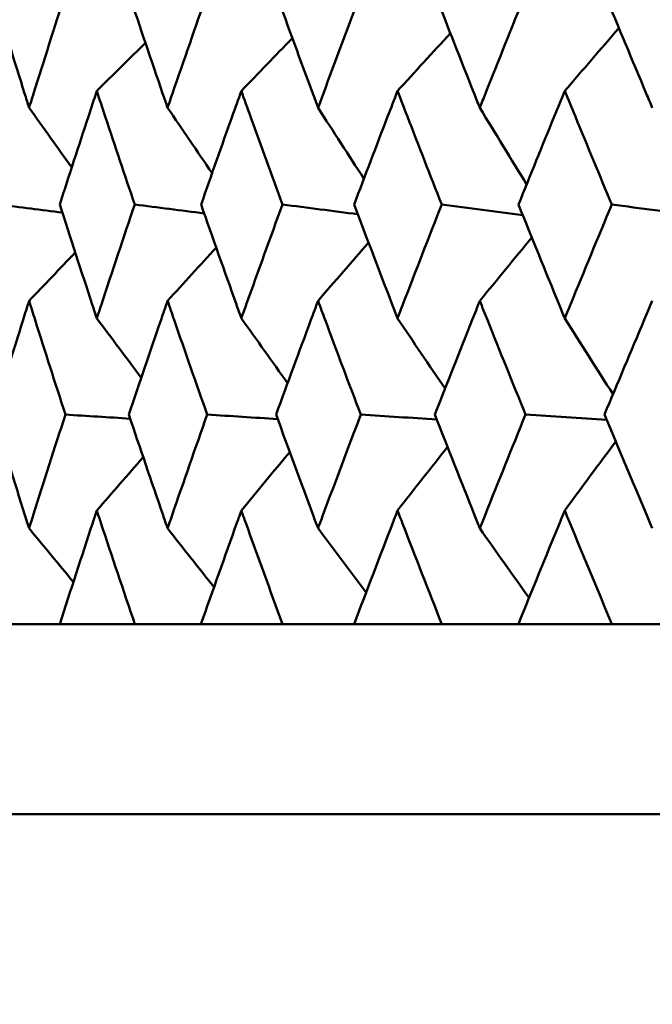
# Model space of a CAD drawing. Header units: millimetres. Extents: x 172 to 1631, y 500 to 2693.
# Tile 109 of 218: x 667.53 to 670.86, y 728.7 to 733.88. Entities that reach past the tile are written whole.
import ezdxf

# ---------------------------------------------------------------- set-up
doc = ezdxf.new("R2010")
doc.units = ezdxf.units.MM
doc.header["$LTSCALE"] = 10
doc.layers.add('Widoczne (ISO)', color=7, linetype='Continuous', lineweight=50)

msp = doc.modelspace()

# ---------------------------------------------------------------- linework, layer by layer
at = {"layer": 'Widoczne (ISO)'}
for p, q in [((667.7442, 730.6986), (667.4257, 730.6986)), ((667.7442, 730.6986), (668.1395, 730.6986)), ((668.4874, 730.6986), (668.1395, 730.6986)), ((668.4874, 730.6986), (668.9167, 730.6986)), ((669.2927, 730.6986), (668.9167, 730.6986)), ((669.2927, 730.6986), (669.7544, 730.6986)), ((670.157, 730.6986), (669.7544, 730.6986)), ((670.157, 730.6986), (670.6492, 730.6986)), ((671.0768, 730.6986), (670.6492, 730.6986)), ((702.2343, 729.6986), (666.2343, 729.6986))]:
    msp.add_line(p, q, dxfattribs=at)
msp.add_circle((684.2343, 768.6986), 50, dxfattribs=at)
for points, knots in [([(667.398, 734.0132), (667.4512, 733.8391), (667.505, 733.6651), (667.5674, 733.4658), (667.5753, 733.4405), (667.5833, 733.4152)], [0.01556037, 0.01556037, 0.01556037, 0.01556037, 0.07555527, 0.07555527, 0.08428623, 0.08428623, 0.08428623, 0.08428623]), ([(667.5833, 733.4152), (667.5912, 733.4404), (667.5991, 733.4657), (667.6619, 733.665), (667.7173, 733.8391), (667.7733, 734.0132)], [0.06686277, 0.06686277, 0.06686277, 0.06686277, 0.07557848, 0.07557848, 0.13558897, 0.13558897, 0.13558897, 0.13558897]), ([(668.1091, 734.0132), (668.1674, 733.8391), (668.2263, 733.6651), (668.2944, 733.4658), (668.3031, 733.4405), (668.3118, 733.4152)], [0.01556037, 0.01556037, 0.01556037, 0.01556037, 0.07555527, 0.07555527, 0.08428623, 0.08428623, 0.08428623, 0.08428623]), ([(668.3118, 733.4152), (668.3204, 733.4404), (668.3291, 733.4657), (668.3977, 733.665), (668.4581, 733.8391), (668.519, 734.0132)], [0.06686277, 0.06686277, 0.06686277, 0.06686277, 0.07557848, 0.07557848, 0.13558897, 0.13558897, 0.13558897, 0.13558897]), ([(668.8838, 734.0132), (668.947, 733.8391), (669.0107, 733.6651), (669.0844, 733.4658), (669.0937, 733.4405), (669.1031, 733.4152)], [0.01556037, 0.01556037, 0.01556037, 0.01556037, 0.07555527, 0.07555527, 0.08428623, 0.08428623, 0.08428623, 0.08428623]), ([(669.1031, 733.4152), (669.1125, 733.4404), (669.1219, 733.4657), (669.1959, 733.665), (669.2611, 733.8391), (669.3268, 734.0132)], [0.06686277, 0.06686277, 0.06686277, 0.06686277, 0.07557848, 0.07557848, 0.13558897, 0.13558897, 0.13558897, 0.13558897]), ([(669.7191, 734.0132), (669.7869, 733.8391), (669.8552, 733.6651), (669.9341, 733.4658), (669.9442, 733.4405), (669.9542, 733.4152)], [0.01556037, 0.01556037, 0.01556037, 0.01556037, 0.07555527, 0.07555527, 0.08428623, 0.08428623, 0.08428623, 0.08428623]), ([(669.9542, 733.4152), (669.9642, 733.4404), (669.9743, 733.4657), (670.0535, 733.665), (670.1232, 733.8391), (670.1934, 734.0132)], [0.06686277, 0.06686277, 0.06686277, 0.06686277, 0.07557848, 0.07557848, 0.13558897, 0.13558897, 0.13558897, 0.13558897]), ([(670.6117, 734.0132), (670.6838, 733.8391), (670.7565, 733.6651), (670.8403, 733.4658), (670.851, 733.4405), (670.8616, 733.4152)], [0.01556037, 0.01556037, 0.01556037, 0.01556037, 0.07555527, 0.07555527, 0.08428623, 0.08428623, 0.08428623, 0.08428623]), ([(667.9395, 733.5039), (667.9246, 733.4588), (667.9098, 733.4137), (667.8444, 733.2145), (667.7944, 733.0604), (667.7448, 732.9064)], [0.04598621, 0.04598621, 0.04598621, 0.04598621, 0.06155279, 0.06155279, 0.11473062, 0.11473062, 0.11473062, 0.11473062]), ([(668.1389, 732.9064), (668.0869, 733.0604), (668.0353, 733.2145), (667.9693, 733.4137), (667.9544, 733.4588), (667.9395, 733.5039)], [0.00838421, 0.00838421, 0.00838421, 0.00838421, 0.06155515, 0.06155515, 0.07712864, 0.07712864, 0.07712864, 0.07712864]), ([(668.6998, 733.5039), (668.6836, 733.4588), (668.6675, 733.4137), (668.5965, 733.2145), (668.542, 733.0604), (668.488, 732.9064)], [0.04598621, 0.04598621, 0.04598621, 0.04598621, 0.06155279, 0.06155279, 0.11473062, 0.11473062, 0.11473062, 0.11473062]), ([(668.9161, 732.9064), (668.8597, 733.0604), (668.8038, 733.2145), (668.7322, 733.4137), (668.716, 733.4588), (668.6998, 733.5039)], [0.00838421, 0.00838421, 0.00838421, 0.00838421, 0.06155515, 0.06155515, 0.07712864, 0.07712864, 0.07712864, 0.07712864]), ([(669.5214, 733.5039), (669.504, 733.4588), (669.4867, 733.4137), (669.4103, 733.2145), (669.3516, 733.0604), (669.2933, 732.9064)], [0.04598621, 0.04598621, 0.04598621, 0.04598621, 0.06155279, 0.06155279, 0.11473062, 0.11473062, 0.11473062, 0.11473062]), ([(669.7537, 732.9064), (669.6933, 733.0604), (669.6333, 733.2145), (669.5562, 733.4137), (669.5388, 733.4588), (669.5214, 733.5039)], [0.00838421, 0.00838421, 0.00838421, 0.00838421, 0.06155515, 0.06155515, 0.07712864, 0.07712864, 0.07712864, 0.07712864]), ([(670.4011, 733.5039), (670.3826, 733.4588), (670.3641, 733.4137), (670.2825, 733.2145), (670.2199, 733.0604), (670.1576, 732.9064)], [0.04598621, 0.04598621, 0.04598621, 0.04598621, 0.06155279, 0.06155279, 0.11473062, 0.11473062, 0.11473062, 0.11473062]), ([(670.6485, 732.9064), (670.5842, 733.0604), (670.5203, 733.2145), (670.4382, 733.4137), (670.4196, 733.4588), (670.4011, 733.5039)], [0.00838421, 0.00838421, 0.00838421, 0.00838421, 0.06155515, 0.06155515, 0.07712864, 0.07712864, 0.07712864, 0.07712864]), ([(667.7448, 732.9064), (667.801, 732.7312), (667.8578, 732.5561), (667.9234, 732.3565), (667.9314, 732.332), (667.9395, 732.3075)], [0.01044349, 0.01044349, 0.01044349, 0.01044349, 0.07085106, 0.07085106, 0.07930241, 0.07930241, 0.07930241, 0.07930241]), ([(667.9395, 732.3075), (667.9475, 732.332), (667.9556, 732.3564), (668.0215, 732.556), (668.0799, 732.7312), (668.1389, 732.9064)], [0.06241522, 0.06241522, 0.06241522, 0.06241522, 0.0708546, 0.0708546, 0.13127416, 0.13127416, 0.13127416, 0.13127416]), ([(668.488, 732.9064), (668.5492, 732.7312), (668.6111, 732.5561), (668.6823, 732.3565), (668.691, 732.332), (668.6998, 732.3075)], [0.01044349, 0.01044349, 0.01044349, 0.01044349, 0.07085106, 0.07085106, 0.07930241, 0.07930241, 0.07930241, 0.07930241]), ([(668.6998, 732.3075), (668.7085, 732.332), (668.7173, 732.3564), (668.7889, 732.556), (668.8522, 732.7312), (668.9161, 732.9064)], [0.06241522, 0.06241522, 0.06241522, 0.06241522, 0.0708546, 0.0708546, 0.13127416, 0.13127416, 0.13127416, 0.13127416]), ([(669.2933, 732.9064), (669.3593, 732.7312), (669.426, 732.5561), (669.5026, 732.3565), (669.512, 732.332), (669.5214, 732.3075)], [0.01044349, 0.01044349, 0.01044349, 0.01044349, 0.07085106, 0.07085106, 0.07930241, 0.07930241, 0.07930241, 0.07930241]), ([(669.5214, 732.3075), (669.5308, 732.332), (669.5402, 732.3564), (669.6172, 732.556), (669.6852, 732.7312), (669.7537, 732.9064)], [0.06241522, 0.06241522, 0.06241522, 0.06241522, 0.0708546, 0.0708546, 0.13127416, 0.13127416, 0.13127416, 0.13127416]), ([(670.1576, 732.9064), (670.2282, 732.7312), (670.2993, 732.5561), (670.381, 732.3565), (670.391, 732.332), (670.4011, 732.3075)], [0.01044349, 0.01044349, 0.01044349, 0.01044349, 0.07085106, 0.07085106, 0.07930241, 0.07930241, 0.07930241, 0.07930241]), ([(670.4011, 732.3075), (670.4111, 732.332), (670.4212, 732.3564), (670.5032, 732.556), (670.5756, 732.7312), (670.6485, 732.9064)], [0.06241522, 0.06241522, 0.06241522, 0.06241522, 0.0708546, 0.0708546, 0.13127416, 0.13127416, 0.13127416, 0.13127416]), ([(667.5833, 732.3995), (667.5727, 732.366), (667.5622, 732.3326), (667.4996, 732.1332), (667.448, 731.9672), (667.397, 731.8012)], [0.04993807, 0.04993807, 0.04993807, 0.04993807, 0.0614821, 0.0614821, 0.11877783, 0.11877783, 0.11877783, 0.11877783]), ([(667.7743, 731.8012), (667.7207, 731.9672), (667.6675, 732.1331), (667.6044, 732.3325), (667.5938, 732.366), (667.5833, 732.3995)], [0.00418374, 0.00418374, 0.00418374, 0.00418374, 0.06147247, 0.06147247, 0.07302352, 0.07302352, 0.07302352, 0.07302352]), ([(668.3118, 732.3995), (668.3003, 732.366), (668.2888, 732.3326), (668.2203, 732.1332), (668.1639, 731.9672), (668.108, 731.8012)], [0.04993807, 0.04993807, 0.04993807, 0.04993807, 0.0614821, 0.0614821, 0.11877783, 0.11877783, 0.11877783, 0.11877783]), ([(668.5202, 731.8012), (668.4617, 731.9672), (668.4038, 732.1331), (668.3348, 732.3325), (668.3233, 732.366), (668.3118, 732.3995)], [0.00418374, 0.00418374, 0.00418374, 0.00418374, 0.06147247, 0.06147247, 0.07302352, 0.07302352, 0.07302352, 0.07302352]), ([(669.1031, 732.3995), (669.0907, 732.366), (669.0783, 732.3326), (669.0043, 732.1332), (668.9432, 731.9672), (668.8826, 731.8012)], [0.04993807, 0.04993807, 0.04993807, 0.04993807, 0.0614821, 0.0614821, 0.11877783, 0.11877783, 0.11877783, 0.11877783]), ([(669.328, 731.8012), (669.265, 731.9672), (669.2025, 732.1331), (669.1281, 732.3325), (669.1156, 732.366), (669.1031, 732.3995)], [0.00418374, 0.00418374, 0.00418374, 0.00418374, 0.06147247, 0.06147247, 0.07302352, 0.07302352, 0.07302352, 0.07302352]), ([(669.9542, 732.3995), (669.9409, 732.366), (669.9276, 732.3326), (669.8483, 732.1332), (669.7828, 731.9672), (669.7178, 731.8012)], [0.04993807, 0.04993807, 0.04993807, 0.04993807, 0.0614821, 0.0614821, 0.11877783, 0.11877783, 0.11877783, 0.11877783]), ([(670.1947, 731.8012), (670.1274, 731.9672), (670.0606, 732.1331), (669.9809, 732.3325), (669.9675, 732.366), (669.9542, 732.3995)], [0.00418374, 0.00418374, 0.00418374, 0.00418374, 0.06147247, 0.06147247, 0.07302352, 0.07302352, 0.07302352, 0.07302352]), ([(670.8616, 732.3995), (670.8475, 732.366), (670.8333, 732.3326), (670.7491, 732.1332), (670.6795, 731.9672), (670.6103, 731.8012)], [0.04993807, 0.04993807, 0.04993807, 0.04993807, 0.0614821, 0.0614821, 0.11877783, 0.11877783, 0.11877783, 0.11877783]), ([(667.397, 731.8012), (667.4511, 731.625), (667.5059, 731.4487), (667.5686, 731.2493), (667.5759, 731.2261), (667.5833, 731.2028)], [0.00523804, 0.00523804, 0.00523804, 0.00523804, 0.06606705, 0.06606705, 0.07409033, 0.07409033, 0.07409033, 0.07409033]), ([(667.5833, 731.2028), (667.5906, 731.226), (667.5979, 731.2493), (667.661, 731.4487), (667.7174, 731.6249), (667.7743, 731.8012)], [0.05804162, 0.05804162, 0.05804162, 0.05804162, 0.06605559, 0.06605559, 0.12689392, 0.12689392, 0.12689392, 0.12689392]), ([(668.108, 731.8012), (668.1673, 731.625), (668.2272, 731.4487), (668.2958, 731.2493), (668.3038, 731.2261), (668.3118, 731.2028)], [0.00523804, 0.00523804, 0.00523804, 0.00523804, 0.06606705, 0.06606705, 0.07409033, 0.07409033, 0.07409033, 0.07409033]), ([(668.3118, 731.2028), (668.3198, 731.226), (668.3278, 731.2493), (668.3967, 731.4487), (668.4582, 731.6249), (668.5202, 731.8012)], [0.05804162, 0.05804162, 0.05804162, 0.05804162, 0.06605559, 0.06605559, 0.12689392, 0.12689392, 0.12689392, 0.12689392]), ([(668.8826, 731.8012), (668.9469, 731.625), (669.0117, 731.4487), (669.0858, 731.2493), (669.0945, 731.2261), (669.1031, 731.2028)], [0.00523804, 0.00523804, 0.00523804, 0.00523804, 0.06606705, 0.06606705, 0.07409033, 0.07409033, 0.07409033, 0.07409033]), ([(669.1031, 731.2028), (669.1118, 731.226), (669.1204, 731.2493), (669.1949, 731.4487), (669.2612, 731.6249), (669.328, 731.8012)], [0.05804162, 0.05804162, 0.05804162, 0.05804162, 0.06605559, 0.06605559, 0.12689392, 0.12689392, 0.12689392, 0.12689392]), ([(669.7178, 731.8012), (669.7868, 731.625), (669.8563, 731.4487), (669.9357, 731.2493), (669.9449, 731.2261), (669.9542, 731.2028)], [0.00523804, 0.00523804, 0.00523804, 0.00523804, 0.06606705, 0.06606705, 0.07409033, 0.07409033, 0.07409033, 0.07409033]), ([(669.9542, 731.2028), (669.9635, 731.226), (669.9727, 731.2493), (670.0524, 731.4487), (670.1233, 731.6249), (670.1947, 731.8012)], [0.05804162, 0.05804162, 0.05804162, 0.05804162, 0.06605559, 0.06605559, 0.12689392, 0.12689392, 0.12689392, 0.12689392]), ([(670.6103, 731.8012), (670.6837, 731.625), (670.7576, 731.4487), (670.8419, 731.2493), (670.8518, 731.2261), (670.8616, 731.2028)], [0.00523804, 0.00523804, 0.00523804, 0.00523804, 0.06606705, 0.06606705, 0.07409033, 0.07409033, 0.07409033, 0.07409033]), ([(667.9395, 731.2962), (667.9324, 731.2747), (667.9253, 731.2531), (667.8596, 731.0539), (667.8016, 730.8763), (667.7442, 730.6986)], [0.05393723, 0.05393723, 0.05393723, 0.05393723, 0.06137399, 0.06137399, 0.12273355, 0.12273355, 0.12273355, 0.12273355]), ([(668.1395, 730.6986), (668.0793, 730.8762), (668.0198, 731.0539), (667.9537, 731.2531), (667.9466, 731.2747), (667.9395, 731.2962)], [0, 0, 0, 0, 0.06135239, 0.06135239, 0.06879633, 0.06879633, 0.06879633, 0.06879633]), ([(668.6998, 731.2962), (668.6921, 731.2747), (668.6843, 731.2531), (668.613, 731.0539), (668.5499, 730.8763), (668.4874, 730.6986)], [0.05393723, 0.05393723, 0.05393723, 0.05393723, 0.06137399, 0.06137399, 0.12273355, 0.12273355, 0.12273355, 0.12273355]), ([(668.9167, 730.6986), (668.8515, 730.8762), (668.787, 731.0539), (668.7153, 731.2531), (668.7075, 731.2747), (668.6998, 731.2962)], [0, 0, 0, 0, 0.06135239, 0.06135239, 0.06879633, 0.06879633, 0.06879633, 0.06879633]), ([(669.5214, 731.2962), (669.5131, 731.2747), (669.5048, 731.2531), (669.428, 731.0539), (669.3601, 730.8763), (669.2927, 730.6986)], [0.05393723, 0.05393723, 0.05393723, 0.05393723, 0.06137399, 0.06137399, 0.12273355, 0.12273355, 0.12273355, 0.12273355]), ([(669.7544, 730.6986), (669.6845, 730.8762), (669.6151, 731.0539), (669.5381, 731.2531), (669.5297, 731.2747), (669.5214, 731.2962)], [0, 0, 0, 0, 0.06135239, 0.06135239, 0.06879633, 0.06879633, 0.06879633, 0.06879633]), ([(670.4011, 731.2962), (670.3922, 731.2747), (670.3834, 731.2531), (670.3015, 731.0539), (670.229, 730.8763), (670.157, 730.6986)], [0.05393723, 0.05393723, 0.05393723, 0.05393723, 0.06137399, 0.06137399, 0.12273355, 0.12273355, 0.12273355, 0.12273355]), ([(670.6492, 730.6986), (670.5748, 730.8762), (670.501, 731.0539), (670.4188, 731.2531), (670.41, 731.2747), (670.4011, 731.2962)], [0, 0, 0, 0, 0.06135239, 0.06135239, 0.06879633, 0.06879633, 0.06879633, 0.06879633])]:
    msp.add_open_spline(points, degree=3, knots=knots, dxfattribs=at)
for points in [[(670.4011, 733.5039), (670.4959, 733.6143), (670.5909, 733.7246), (670.6859, 733.8347)], [(668.6998, 733.5039), (668.7892, 733.5966), (668.8787, 733.6892), (668.9682, 733.7816)], [(669.5214, 733.5039), (669.614, 733.6053), (669.7067, 733.7065), (669.7994, 733.8076)], [(667.9395, 733.5039), (668.0248, 733.5882), (668.1101, 733.6724), (668.1955, 733.7565)], [(667.5833, 733.4152), (667.6579, 733.3101), (667.7326, 733.2052), (667.8075, 733.1004)], [(668.3118, 733.4152), (668.3897, 733.3004), (668.4678, 733.1858), (668.546, 733.0714)], [(669.1031, 733.4152), (669.1835, 733.2906), (669.264, 733.1663), (669.3448, 733.0421)], [(669.9542, 733.4152), (670.0361, 733.2807), (670.1182, 733.1464), (670.2005, 733.0123)], [(667.7584, 732.864), (667.6473, 732.8782), (667.5363, 732.8923), (667.4252, 732.9064)], [(668.5043, 732.8597), (668.3825, 732.8752), (668.2607, 732.8908), (668.1389, 732.9064)], [(669.3126, 732.8552), (669.1804, 732.8723), (669.0483, 732.8893), (668.9161, 732.9064)], [(670.1801, 732.8506), (670.038, 732.8692), (669.8959, 732.8878), (669.7537, 732.9064)], [(671.1034, 732.8457), (670.9518, 732.866), (670.8002, 732.8862), (670.6485, 732.9064)], [(669.9542, 732.3995), (670.0453, 732.5107), (670.1365, 732.6219), (670.2277, 732.7329)], [(668.3118, 732.3995), (668.397, 732.4929), (668.4823, 732.5861), (668.5677, 732.6793)], [(669.1031, 732.3995), (669.1918, 732.5016), (669.2805, 732.6037), (669.3692, 732.7057)], [(667.5833, 732.3995), (667.6642, 732.4843), (667.7452, 732.569), (667.8263, 732.6537)], [(667.9395, 732.3075), (668.0173, 732.2032), (668.0954, 732.099), (668.1735, 731.9949)], [(668.6998, 732.3075), (668.7808, 732.1937), (668.8619, 732.0801), (668.9432, 731.9666)], [(669.5214, 732.3075), (669.6046, 732.1841), (669.6879, 732.0608), (669.7714, 731.9378)], [(670.4011, 732.3075), (670.4855, 732.1742), (670.5702, 732.0411), (670.655, 731.9083)], [(668.1153, 731.7796), (668.0016, 731.7868), (667.888, 731.794), (667.7743, 731.8012)], [(668.8913, 731.7775), (668.7676, 731.7854), (668.6439, 731.7933), (668.5202, 731.8012)], [(669.728, 731.7753), (669.5947, 731.7839), (669.4613, 731.7926), (669.328, 731.8012)], [(670.622, 731.7731), (670.4796, 731.7825), (670.3372, 731.7918), (670.1947, 731.8012)], [(670.4011, 731.2962), (670.4904, 731.4176), (670.5797, 731.5389), (670.6692, 731.66)], [(668.6998, 731.2962), (668.7847, 731.399), (668.8696, 731.5017), (668.9547, 731.6043)], [(669.5214, 731.2962), (669.609, 731.4082), (669.6966, 731.52), (669.7843, 731.6317)], [(667.9395, 731.2962), (668.0208, 731.3901), (668.1021, 731.4839), (668.1836, 731.5775)], [(667.5833, 731.2028), (667.6608, 731.1085), (667.7384, 731.0143), (667.8161, 730.9202)], [(668.3118, 731.2028), (668.3931, 731.0994), (668.4745, 730.9961), (668.556, 730.8929)], [(669.1031, 731.2028), (669.1873, 731.0901), (669.2716, 730.9775), (669.356, 730.8652)], [(669.9542, 731.2028), (670.0403, 731.0806), (670.1266, 730.9586), (670.213, 730.8367)]]:
    msp.add_open_spline(points, degree=3, dxfattribs=at)

doc.saveas('drawing.dxf')
